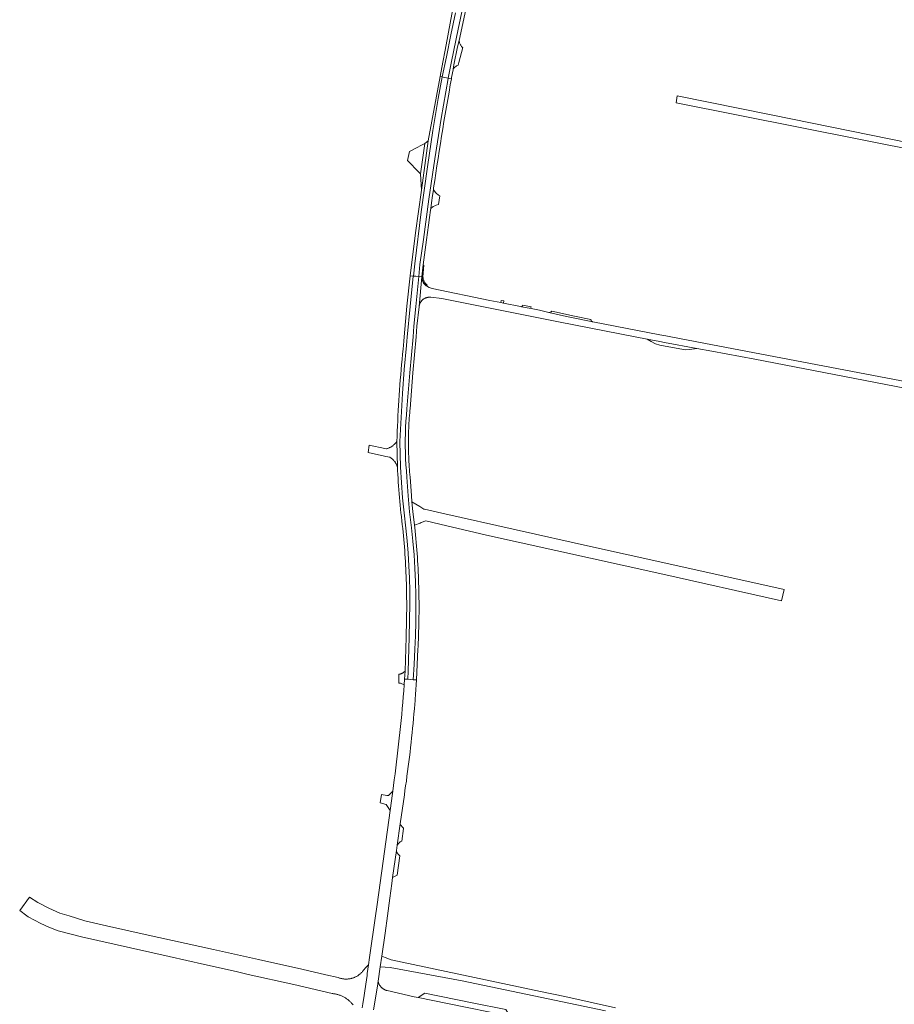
# Model space of a CAD drawing. Extents: x 146402 to 164798, y 455483 to 464134.
# Tile 166 of 256: x 157224 to 157601, y 458462 to 458887. Entities that reach past the tile are written whole.
import ezdxf

# ---------------------------------------------------------------- set-up
doc = ezdxf.new("R2010")
doc.units = 0
doc.header["$LTSCALE"] = 0.2
for name, color, linetype, lineweight in [('B-XX-VH-VERHARDING_ASFALT-GV', 252, 'CONTINUOUS', 18), ('B-XX-VH-VERHARDING_BETONSTRAATSTEEN-GV', 252, 'CONTINUOUS', 18), ('B-XX-VH-VERHARDING_FUNDERING_ZAND-GV', 252, 'CONTINUOUS', 18), ('B-XX-VH-VERHARDING_TEGEL-GV', 252, 'CONTINUOUS', 18)]:
    doc.layers.add(name, color=color, linetype=linetype, lineweight=lineweight)

msp = doc.modelspace()

# ---------------------------------------------------------------- linework, layer by layer
at = {"layer": 'B-XX-VH-VERHARDING_ASFALT-GV'}
for points in [[(157416.477, 458899.224), (157412.929, 458882.816), (157410.052, 458868.926), (157408.717, 458861.664), (157410.038, 458861.383), (157410.158, 458862.045), (157410.74, 458865.218), (157410.839, 458865.756), (157411.147, 458867.415), (157412.749, 458875.159), (157413.354, 458877.944), (157421.675, 458916.269)], [(157411.793, 458889.884), (157409.791, 458880.453), (157407.895, 458870.917), (157406.103, 458862.227), (157406.549, 458862.135), (157408.667, 458861.675), (157408.717, 458861.664), (157410.052, 458868.926), (157412.929, 458882.816), (157416.477, 458899.224)], [(157411.287, 458894.795), (157407.76, 458876.09), (157405.943, 458866.309), (157405.219, 458862.408), (157406.103, 458862.227), (157407.895, 458870.917), (157409.791, 458880.453), (157411.793, 458889.884)], [(157607.536, 458730.405), (157519.099, 458747.34), (157504.878, 458750), (157502.632, 458750.42), (157500, 458750.927), (157471.11, 458756.495), (157461.951, 458758.369), (157458.524, 458759.135), (157452.178, 458760.581), (157448.1, 458761.51), (157444.499, 458762.192), (157440.313, 458762.984), (157439.914, 458763.06), (157432.619, 458764.526), (157431.416, 458764.768), (157426.708, 458765.714), (157401.743, 458770.927), (157400.436, 458771.287), (157399.259, 458771.958), (157399.104, 458772.078), (157398.954, 458772.205), (157398.809, 458772.337), (157398.67, 458772.476), (157398.537, 458772.62), (157398.409, 458772.769), (157398.288, 458772.923), (157398.173, 458773.082), (157398.065, 458773.246), (157397.963, 458773.414), (157397.869, 458773.586), (157397.781, 458773.762), (157397.701, 458773.941), (157397.628, 458774.123), (157397.562, 458774.308), (157397.505, 458774.496), (157397.454, 458774.685), (157397.412, 458774.877), (157397.378, 458775.07), (157397.351, 458775.265), (157397.332, 458775.46), (157397.321, 458775.656), (157397.319, 458775.852), (157397.32, 458775.937), (157396.084, 458763.095), (157396.096, 458763.186), (157396.125, 458763.375), (157396.163, 458763.562), (157396.208, 458763.747), (157396.261, 458763.93), (157396.321, 458764.111), (157396.389, 458764.289), (157396.465, 458764.464), (157396.547, 458764.635), (157396.637, 458764.803), (157396.734, 458764.968), (157396.838, 458765.127), (157396.948, 458765.283), (157397.065, 458765.433), (157397.188, 458765.579), (157397.317, 458765.72), (157397.452, 458765.854), (157397.592, 458765.983), (157397.737, 458766.106), (157397.888, 458766.223), (157398.043, 458766.334), (157398.203, 458766.438), (157398.367, 458766.534), (157398.535, 458766.625), (157398.707, 458766.707), (157398.882, 458766.783), (157399.06, 458766.851), (157399.24, 458766.912), (157399.424, 458766.965), (157399.609, 458767.01), (157399.796, 458767.048), (157399.984, 458767.078), (157400.173, 458767.099), (157400.363, 458767.113), (157400.554, 458767.119), (157400.744, 458767.117), (157400.935, 458767.106), (157401.124, 458767.088), (157401.151, 458767.085), (157405.975, 458766.549), (157456.281, 458756.433), (157489.344, 458749.999), (157494.549, 458748.986), (157500, 458747.925), (157502.114, 458747.514), (157516.109, 458744.966), (157522.466, 458743.808), (157541.041, 458740.294), (157605.843, 458727.854)], [(157376.47, 458459.47), (157378.07, 458469.72), (157378.376, 458471.811), (157379.29, 458478.05), (157379.99, 458482.6), (157381.38, 458492.487), (157382.437, 458500), (157383.49, 458507.69), (157384.27, 458514.03), (157384.636, 458516.601), (157386.288, 458528.211), (157386.611, 458530.479), (157387.936, 458539.783), (157389.72, 458552.32), (157389.984, 458554.075), (157390.286, 458556.143), (157390.582, 458558.212), (157390.869, 458560.282), (157391.148, 458562.354), (157391.419, 458564.426), (157391.683, 458566.5), (157391.938, 458568.574), (157392.186, 458570.65), (157392.425, 458572.726), (157392.657, 458574.803), (157392.88, 458576.881), (157393.096, 458578.96), (157393.304, 458581.04), (157393.504, 458583.121), (157393.696, 458585.202), (157393.879, 458587.284), (157394.055, 458589.367), (157394.223, 458591.45), (157394.336, 458592.91), (157394.383, 458593.534), (157394.535, 458595.619), (157394.679, 458597.704), (157394.815, 458599.79), (157394.943, 458601.876), (157393.587, 458601.979), (157392.351, 458602.073), (157391.184, 458602.172), (157389.837, 458602.263), (157389.709, 458599.755), (157389.498, 458597.188), (157389.28, 458594.622), (157389.053, 458592.056), (157388.818, 458589.491), (157388.576, 458586.927), (157388.325, 458584.364), (157388.067, 458581.801), (157387.8, 458579.24), (157387.526, 458576.679), (157387.244, 458574.119), (157386.953, 458571.559), (157386.655, 458569.001), (157386.349, 458566.444), (157386.035, 458563.887), (157385.713, 458561.332), (157385.383, 458558.778), (157385.045, 458556.224), (157384.714, 458553.785), (157384.699, 458553.672), (157384.578, 458552.794), (157383.571, 458545.495), (157378.69, 458510.135), (157377.83, 458503.9), (157377.28, 458500), (157374.728, 458482.089), (157374.169, 458478.911), (157373.73, 458475.05), (157373.635, 458474.328), (157373.13, 458470.492), (157372.517, 458466.564), (157372.378, 458465.674), (157371.813, 458462.056), (157371.533, 458460.279)], [(157371.533, 458460.279), (157371.813, 458462.056), (157372.378, 458465.674), (157372.517, 458466.564), (157373.13, 458470.492), (157373.635, 458474.328), (157373.73, 458475.05), (157374.169, 458478.911), (157372.593, 458477.276), (157372.45, 458477.043), (157372.3, 458476.815), (157372.144, 458476.591), (157371.981, 458476.372), (157371.812, 458476.157), (157371.637, 458475.948), (157371.455, 458475.744), (157371.268, 458475.545), (157371.075, 458475.352), (157370.876, 458475.165), (157370.672, 458474.983), (157370.463, 458474.808), (157370.249, 458474.639), (157370.029, 458474.476), (157369.805, 458474.319), (157369.577, 458474.17), (157369.344, 458474.026), (157369.108, 458473.89), (157368.867, 458473.761), (157368.623, 458473.639), (157368.375, 458473.524), (157368.124, 458473.417), (157367.87, 458473.317), (157367.613, 458473.224), (157367.354, 458473.139), (157367.092, 458473.061), (157366.828, 458472.992), (157366.562, 458472.93), (157366.294, 458472.876), (157366.025, 458472.829), (157365.755, 458472.791), (157365.483, 458472.76), (157365.211, 458472.738), (157364.938, 458472.723), (157364.665, 458472.717), (157364.392, 458472.718), (157364.119, 458472.728), (157363.847, 458472.745), (157363.575, 458472.771), (157363.304, 458472.804), (157363.034, 458472.845), (157362.765, 458472.894), (157362.498, 458472.952), (157362.233, 458473.016), (157361.97, 458473.089), (157361.709, 458473.169), (157361.45, 458473.257), (157361.194, 458473.352), (157361.137, 458473.375), (157355.764, 458474.563), (157345.415, 458476.948), (157326.769, 458481.188), (157307.307, 458485.474), (157277.849, 458491.964), (157261.139, 458495.761), (157251.792, 458497.843), (157244.907, 458500), (157240.994, 458501.226), (157236.166, 458503.328), (157231.375, 458505.81), (157227.865, 458508.124), (157223.587, 458502.277), (157226.728, 458500), (157227.262, 458499.613), (157232.659, 458496.729), (157236.178, 458495.151), (157240.247, 458493.511), (157250.27, 458490.892), (157271.422, 458486.223), (157288.139, 458482.439), (157303.383, 458479), (157317.135, 458475.914), (157322.286, 458474.758), (157341.942, 458470.377), (157358.506, 458466.48), (157358.826, 458466.449), (157359.144, 458466.41), (157359.462, 458466.363), (157359.779, 458466.308), (157360.094, 458466.246), (157360.407, 458466.175), (157360.718, 458466.097), (157361.028, 458466.011), (157361.335, 458465.917), (157361.64, 458465.816), (157361.942, 458465.707), (157362.241, 458465.591), (157362.538, 458465.467), (157362.831, 458465.336), (157363.121, 458465.197), (157363.407, 458465.052), (157363.689, 458464.899), (157363.968, 458464.739), (157364.243, 458464.573), (157364.513, 458464.399), (157364.779, 458464.219), (157365.04, 458464.033), (157365.297, 458463.84), (157365.549, 458463.641), (157365.796, 458463.435), (157366.037, 458463.223), (157366.273, 458463.006), (157366.504, 458462.782), (157366.729, 458462.553), (157366.948, 458462.319), (157367.162, 458462.078), (157367.369, 458461.833), (157367.57, 458461.583)]]:
    msp.add_lwpolyline(points, dxfattribs=at)
for points in [[(157406.103, 458862.227), (157405.219, 458862.408), (157400.072, 458834.698), (157397.194, 458813.36), (157394.517, 458794.899), (157392.221, 458776.386), (157393.565, 458776.258), (157393.735, 458776.263), (157394.235, 458781.502), (157397.051, 458803.96), (157399.732, 458823.412), (157402.047, 458839.132), (157404.392, 458852.956)], [(157406.549, 458862.135), (157406.103, 458862.227), (157404.392, 458852.956), (157402.047, 458839.132), (157399.732, 458823.412), (157397.051, 458803.96), (157394.235, 458781.502), (157393.735, 458776.263), (157394.652, 458776.172), (157395.975, 458776.055), (157396.47, 458781.236), (157398.017, 458792.075), (157400.337, 458809.511), (157402.892, 458826.913), (157405.682, 458844.28), (157408.707, 458861.607), (157408.717, 458861.664), (157408.667, 458861.675)], [(157410.038, 458861.383), (157408.717, 458861.664), (157408.707, 458861.607), (157405.682, 458844.28), (157402.892, 458826.913), (157400.337, 458809.511), (157398.017, 458792.075), (157396.47, 458781.236), (157395.975, 458776.055), (157397.32, 458775.937), (157397.811, 458781.076), (157399.354, 458791.887), (157399.762, 458795.088), (157400.178, 458798.288), (157400.602, 458801.487), (157401.033, 458804.685), (157401.129, 458805.381), (157401.473, 458807.882), (157401.921, 458811.078), (157402.265, 458813.489), (157402.376, 458814.272), (157402.84, 458817.466), (157403.311, 458820.658), (157403.79, 458823.849), (157404.277, 458827.039), (157404.773, 458830.228), (157405.276, 458833.416), (157405.786, 458836.602), (157406.305, 458839.787), (157406.832, 458842.971), (157407.367, 458846.153), (157407.909, 458849.334), (157408.459, 458852.514), (157409.018, 458855.692), (157409.584, 458858.869)], [(157393.565, 458776.258), (157392.221, 458776.386), (157390.823, 458763.203), (157389.618, 458750), (157389.472, 458748.2), (157389.327, 458746.4), (157389.152, 458744.668), (157388.935, 458742.462), (157388.727, 458740.255), (157388.527, 458738.047), (157388.335, 458735.838), (157388.15, 458733.629), (157387.974, 458731.419), (157387.806, 458729.209), (157387.646, 458726.998), (157387.493, 458724.786), (157387.349, 458722.574), (157387.212, 458720.361), (157387.084, 458718.148), (157386.963, 458715.935), (157386.851, 458713.721), (157386.747, 458711.506), (157386.65, 458709.291), (157386.562, 458707.076), (157386.481, 458704.861), (157386.753, 458693.696), (157386.824, 458692.288), (157386.916, 458690.616), (157387.016, 458688.944), (157387.124, 458687.273), (157387.239, 458685.602), (157387.363, 458683.932), (157387.495, 458682.262), (157387.635, 458680.593), (157387.782, 458678.925), (157387.938, 458677.257), (157388.102, 458675.59), (157388.273, 458673.924), (157388.335, 458673.351), (157388.453, 458672.259), (157388.64, 458670.595), (157388.836, 458668.931), (157389.039, 458667.269), (157389.199, 458665.692), (157389.352, 458664.115), (157389.496, 458662.537), (157389.632, 458660.958), (157389.761, 458659.379), (157389.881, 458657.799), (157389.994, 458656.218), (157390.098, 458654.637), (157390.195, 458653.055), (157390.283, 458651.473), (157390.364, 458649.89), (157390.436, 458648.307), (157390.501, 458646.724), (157390.557, 458645.14), (157390.606, 458643.556), (157390.646, 458641.972), (157390.679, 458640.387), (157390.704, 458638.803), (157390.72, 458637.218), (157390.729, 458635.634), (157390.73, 458634.883), (157390.515, 458620.268), (157390.009, 458605.661), (157389.837, 458602.263), (157391.184, 458602.172), (157391.358, 458605.603), (157391.865, 458620.235), (157392.08, 458634.891), (157392.031, 458640.317), (157391.888, 458645.742), (157391.652, 458651.164), (157391.322, 458656.581), (157390.899, 458661.991), (157390.383, 458667.393), (157389.626, 458673.967), (157388.993, 458680.553), (157388.485, 458687.151), (157388.102, 458693.757), (157387.832, 458704.843), (157388.279, 458715.221), (157388.901, 458725.589), (157389.699, 458735.946), (157390.672, 458746.287), (157390.817, 458748.088), (157390.963, 458749.883), (157392.167, 458763.071)], [(157394.652, 458776.172), (157393.735, 458776.263), (157393.565, 458776.258), (157392.167, 458763.071), (157390.963, 458749.883), (157390.817, 458748.088), (157390.672, 458746.287), (157389.699, 458735.946), (157388.901, 458725.589), (157388.279, 458715.221), (157387.832, 458704.843), (157388.102, 458693.757), (157388.485, 458687.151), (157388.993, 458680.553), (157389.626, 458673.967), (157390.383, 458667.393), (157390.899, 458661.991), (157391.322, 458656.581), (157391.652, 458651.164), (157391.888, 458645.742), (157392.031, 458640.317), (157392.08, 458634.891), (157391.865, 458620.235), (157391.358, 458605.603), (157391.184, 458602.172), (157392.351, 458602.073), (157393.587, 458601.979), (157393.948, 458608.553), (157394.218, 458615.141), (157394.491, 458620.964), (157394.658, 458626.79), (157394.72, 458632.619), (157394.676, 458638.448), (157394.526, 458644.275), (157394.271, 458650.099), (157393.911, 458655.917), (157393.445, 458661.727), (157392.874, 458667.528), (157391.98, 458674.401), (157391.402, 458681.361), (157390.858, 458689.4), (157390.621, 458692.078), (157390.431, 458694.761), (157390.288, 458697.446), (157390.192, 458700.133), (157390.142, 458702.821), (157390.14, 458705.51), (157390.184, 458708.199), (157390.275, 458710.886), (157390.413, 458713.572), (157390.598, 458716.254), (157390.829, 458718.933), (157392.062, 458734.532), (157393.472, 458750.074), (157393.78, 458754.665), (157394.731, 458763.138), (157395.975, 458776.055)], [(157397.32, 458775.937), (157395.975, 458776.055), (157394.731, 458763.138), (157393.78, 458754.665), (157393.472, 458750.074), (157392.062, 458734.532), (157390.829, 458718.933), (157390.598, 458716.254), (157390.413, 458713.572), (157390.275, 458710.886), (157390.184, 458708.199), (157390.14, 458705.51), (157390.142, 458702.821), (157390.192, 458700.133), (157390.288, 458697.446), (157390.431, 458694.761), (157390.621, 458692.078), (157390.858, 458689.4), (157391.402, 458681.361), (157391.98, 458674.401), (157392.874, 458667.528), (157393.445, 458661.727), (157393.911, 458655.917), (157394.271, 458650.099), (157394.526, 458644.275), (157394.676, 458638.448), (157394.72, 458632.619), (157394.658, 458626.79), (157394.491, 458620.964), (157394.218, 458615.141), (157393.948, 458608.553), (157393.587, 458601.979), (157394.943, 458601.876), (157395.296, 458608.488), (157395.568, 458615.104), (157395.633, 458616.317), (157395.713, 458617.922), (157395.785, 458619.527), (157395.849, 458621.133), (157395.904, 458622.738), (157395.952, 458624.344), (157395.992, 458625.951), (157396.023, 458627.557), (157396.047, 458629.164), (157396.063, 458630.77), (157396.071, 458632.377), (157396.07, 458633.984), (157396.062, 458635.591), (157396.046, 458637.197), (157396.021, 458638.804), (157395.989, 458640.411), (157395.949, 458642.017), (157395.901, 458643.623), (157395.844, 458645.229), (157395.78, 458646.834), (157395.708, 458648.439), (157395.628, 458650.044), (157395.539, 458651.648), (157395.443, 458653.252), (157395.339, 458654.856), (157395.227, 458656.459), (157395.106, 458658.061), (157394.978, 458659.662), (157394.842, 458661.263), (157394.698, 458662.864), (157394.546, 458664.463), (157394.386, 458666.062), (157394.218, 458667.66), (157394.089, 458668.652), (157393.323, 458674.544), (157392.97, 458678.789), (157392.748, 458681.463), (157392.206, 458689.478), (157392.103, 458690.581), (157392.008, 458691.685), (157391.92, 458692.789), (157391.841, 458693.894), (157391.77, 458694.999), (157391.707, 458696.106), (157391.651, 458697.212), (157391.604, 458698.319), (157391.565, 458699.426), (157391.534, 458700.533), (157391.51, 458701.641), (157391.495, 458702.748), (157391.488, 458703.856), (157391.488, 458704.964), (157391.497, 458706.072), (157391.514, 458707.179), (157391.538, 458708.287), (157391.571, 458709.394), (157391.612, 458710.501), (157391.66, 458711.608), (157391.717, 458712.714), (157391.782, 458713.82), (157391.854, 458714.926), (157391.935, 458716.031), (157392.024, 458717.135), (157392.12, 458718.238), (157392.177, 458718.848), (157393.407, 458734.416), (157394.818, 458749.968), (157395.125, 458754.544), (157396.074, 458762.997), (157396.084, 458763.095)]]:
    msp.add_lwpolyline(points, close=True, dxfattribs=at)
at = {"layer": 'B-XX-VH-VERHARDING_BETONSTRAATSTEEN-GV'}
for points in [[(157413.385, 458877.723), (157413.354, 458877.944), (157412.749, 458875.159), (157411.147, 458867.415), (157410.839, 458865.756), (157411.038, 458865.976), (157411.258, 458866.194), (157411.488, 458866.401), (157411.729, 458866.596), (157411.98, 458866.778), (157412.24, 458866.947), (157412.508, 458867.102), (157412.784, 458867.243), (157412.981, 458867.332), (157413.326, 458868.403), (157414.93, 458874.863), (157414.803, 458874.983), (157414.607, 458875.19), (157414.423, 458875.407), (157414.252, 458875.635), (157414.093, 458875.872), (157413.948, 458876.117), (157413.817, 458876.37), (157413.701, 458876.63), (157413.599, 458876.897), (157413.512, 458877.168), (157413.441, 458877.444)], [(157396.686, 458820.371), (157398.53, 458833.409), (157396.598, 458832.437), (157395.509, 458831.889), (157391.914, 458830.08), (157391.057, 458826.169), (157396.171, 458820.902)], [(157397.194, 458813.36), (157400.072, 458834.698), (157398.53, 458833.409), (157396.686, 458820.371)], [(157403.343, 458812.22), (157402.265, 458813.489), (157401.921, 458811.078), (157401.473, 458807.882), (157401.129, 458805.381), (157402.224, 458806.211), (157402.838, 458806.498), (157403.517, 458806.816), (157404.537, 458807.074), (157405.098, 458810.871), (157404.513, 458811.187), (157403.537, 458812.049)], [(157398.195, 458780.992), (157397.811, 458781.076), (157397.32, 458775.937), (157397.319, 458775.852), (157397.321, 458775.656), (157397.332, 458775.46), (157397.351, 458775.265), (157397.378, 458775.07), (157397.412, 458774.877), (157397.454, 458774.685), (157397.505, 458774.496), (157397.562, 458774.308), (157397.628, 458774.123), (157397.701, 458773.941), (157397.781, 458773.762), (157397.869, 458773.586), (157397.963, 458773.414), (157398.065, 458773.246), (157398.173, 458773.082), (157398.288, 458772.923), (157398.409, 458772.769), (157398.537, 458772.62), (157398.67, 458772.476), (157398.809, 458772.337), (157398.954, 458772.205), (157399.104, 458772.078), (157399.259, 458771.958), (157399.534, 458772.354), (157399.385, 458772.474), (157399.242, 458772.599), (157399.104, 458772.731), (157398.971, 458772.868), (157398.881, 458772.969), (157398.845, 458773.011), (157398.724, 458773.159), (157398.61, 458773.312), (157398.503, 458773.469), (157398.402, 458773.631), (157398.308, 458773.797), (157398.22, 458773.966), (157398.141, 458774.14), (157398.068, 458774.316), (157398.003, 458774.495), (157397.946, 458774.677), (157397.896, 458774.861), (157397.854, 458775.047), (157397.82, 458775.235), (157397.793, 458775.424), (157397.775, 458775.614), (157397.764, 458775.804), (157397.762, 458775.939)], [(157432.672, 458765.486), (157431.603, 458765.716), (157431.416, 458764.768), (157432.619, 458764.526)], [(157444.473, 458762.941), (157440.939, 458763.703), (157440.729, 458763.399), (157440.313, 458762.984), (157444.499, 458762.192), (157444.373, 458762.458), (157444.373, 458762.697)], [(157463.186, 458758.906), (157453.376, 458761.022), (157453.093, 458760.791), (157452.178, 458760.581), (157458.524, 458759.135), (157461.951, 458758.369), (157471.11, 458756.495), (157471.023, 458756.517), (157470.938, 458756.548), (157470.856, 458756.585), (157470.778, 458756.63), (157470.703, 458756.681), (157470.634, 458756.739), (157470.571, 458756.803), (157470.513, 458756.872), (157470.461, 458756.946), (157470.416, 458757.024), (157470.379, 458757.106), (157470.348, 458757.19), (157470.326, 458757.278), (157470.311, 458757.367), (157470.304, 458757.457), (157470.305, 458757.502)], [(157500, 458747.925), (157494.549, 458748.986), (157496.265, 458748.028), (157498.166, 458746.966), (157500, 458746.399), (157510.251, 458744.472), (157511.298, 458744.429), (157512.908, 458744.547), (157516.109, 458744.966), (157502.114, 458747.514)], [(157386.753, 458693.696), (157386.481, 458704.861), (157386.328, 458704.651), (157386.169, 458704.445), (157386.004, 458704.245), (157385.833, 458704.049), (157385.655, 458703.859), (157385.473, 458703.675), (157385.284, 458703.496), (157385.09, 458703.323), (157384.891, 458703.156), (157384.686, 458702.996), (157384.477, 458702.841), (157384.263, 458702.694), (157384.045, 458702.553), (157383.823, 458702.418), (157383.596, 458702.291), (157383.366, 458702.171), (157383.132, 458702.058), (157382.894, 458701.952), (157382.654, 458701.853), (157382.411, 458701.762), (157382.165, 458701.678), (157382.148, 458701.673), (157382.072, 458701.649), (157381.366, 458701.797), (157374.48, 458703.23), (157374.12, 458700), (157381.125, 458698.537), (157381.75, 458698.407), (157383.41, 458698.061), (157383.615, 458697.937), (157383.817, 458697.807), (157384.014, 458697.67), (157384.206, 458697.526), (157384.393, 458697.377), (157384.575, 458697.22), (157384.752, 458697.058), (157384.923, 458696.891), (157385.089, 458696.717), (157385.249, 458696.538), (157385.402, 458696.354), (157385.55, 458696.165), (157385.691, 458695.971), (157385.825, 458695.773), (157385.953, 458695.57), (157386.074, 458695.363), (157386.188, 458695.152), (157386.295, 458694.937), (157386.395, 458694.719), (157386.487, 458694.498), (157386.572, 458694.273), (157386.65, 458694.047), (157386.72, 458693.817)], [(157396.383, 458676.716), (157392.97, 458678.789), (157393.323, 458674.544), (157394.089, 458668.652), (157396.551, 458669.592), (157397.043, 458669.78), (157398.951, 458670.509), (157398.986, 458670.501), (157404.988, 458669.089), (157425.175, 458664.341), (157500, 458647.775), (157552.672, 458635.993), (157553.742, 458640.857), (157500, 458652.879), (157470.151, 458659.497), (157405.984, 458673.883), (157398.361, 458675.592), (157398.159, 458675.637), (157396.891, 458676.408)], [(157389.837, 458602.263), (157390.009, 458605.661), (157389.901, 458605.534), (157389.787, 458605.413), (157389.668, 458605.297), (157389.543, 458605.187), (157389.412, 458605.084), (157389.277, 458604.986), (157389.138, 458604.895), (157388.994, 458604.812), (157388.847, 458604.734), (157388.695, 458604.665), (157388.541, 458604.602), (157388.384, 458604.547), (157388.224, 458604.5), (157388.063, 458604.46), (157387.899, 458604.429), (157387.735, 458604.405), (157387.569, 458604.389), (157387.403, 458604.381), (157387.319, 458604.38), (157387.387, 458600.541), (157388.012, 458600.422), (157389.709, 458599.755)], [(157384.699, 458553.672), (157384.714, 458553.785), (157382.836, 458552.012), (157382.141, 458552.013), (157379.864, 458552.473), (157379.292, 458548.764), (157381.852, 458548.151), (157383.571, 458545.495), (157384.578, 458552.794)], [(157388.074, 458539.519), (157387.936, 458539.783), (157386.611, 458530.479), (157386.706, 458530.642), (157386.852, 458530.86), (157387.012, 458531.069), (157387.183, 458531.268), (157387.367, 458531.456), (157387.561, 458531.633), (157387.766, 458531.798), (157387.98, 458531.95), (157388.204, 458532.088), (157388.435, 458532.213), (157388.659, 458532.316), (157389.404, 458537.779), (157389.325, 458537.855), (157389.085, 458538.107), (157388.963, 458538.248), (157388.858, 458538.37), (157388.642, 458538.644), (157388.439, 458538.927), (157388.25, 458539.219)], [(157386.304, 458528.139), (157386.288, 458528.211), (157384.636, 458516.601), (157386.112, 458517.355), (157386.655, 458517.632), (157387.793, 458525.977), (157387.605, 458526.117), (157387.418, 458526.276), (157387.243, 458526.446), (157387.078, 458526.628), (157386.927, 458526.82), (157386.788, 458527.021), (157386.662, 458527.231), (157386.55, 458527.449), (157386.453, 458527.674), (157386.371, 458527.904)], [(157419.014, 458462.452), (157398.531, 458466.591), (157395.73, 458464.726), (157408.326, 458462.17), (157435.346, 458456.732), (157433.529, 458459.526)]]:
    msp.add_lwpolyline(points, close=True, dxfattribs=at)
msp.add_lwpolyline([(157435.346, 458456.732), (157408.326, 458462.17), (157395.73, 458464.726), (157393.946, 458465.089), (157382.256, 458467.748), (157382.11, 458467.788), (157381.913, 458467.848), (157381.718, 458467.916), (157381.589, 458467.967), (157381.527, 458467.992), (157381.338, 458468.075), (157381.153, 458468.166), (157380.972, 458468.263), (157380.794, 458468.367), (157380.621, 458468.479), (157380.452, 458468.597), (157380.287, 458468.721), (157380.128, 458468.851), (157379.974, 458468.988), (157379.825, 458469.131), (157379.682, 458469.279), (157379.545, 458469.433), (157379.414, 458469.592), (157379.289, 458469.756), (157379.171, 458469.924), (157379.059, 458470.097), (157378.954, 458470.275), (157378.856, 458470.456), (157378.765, 458470.641), (157378.681, 458470.829), (157378.605, 458471.02), (157378.536, 458471.214), (157378.475, 458471.411), (157378.422, 458471.61), (157378.376, 458471.811), (157378.07, 458469.72), (157376.47, 458459.47)], dxfattribs=at)
at = {"layer": 'B-XX-VH-VERHARDING_FUNDERING_ZAND-GV'}
msp.add_lwpolyline([(157480.964, 458460.334), (157458.999, 458465.126), (157448.576, 458467.314), (157384.03, 458481.09), (157381.372, 458482.084), (157379.99, 458482.6), (157379.29, 458478.05), (157383.54, 458477.74), (157414.697, 458471.965), (157476.538, 458459.064)], dxfattribs=at)
at = {"layer": 'B-XX-VH-VERHARDING_TEGEL-GV'}
msp.add_lwpolyline([(157548.221, 458845.889), (157507.559, 458854.116), (157507.193, 458851.035), (157667.813, 458819.033), (157701.967, 458812.042), (157746.658, 458802.894), (157749.06, 458802.268), (157752.012, 458801.498), (157797.123, 458791.576), (157799.584, 458791.055), (157800.773, 458793.953), (157798.486, 458794.515), (157757.079, 458803.643), (157749.74, 458805.329), (157748.246, 458805.672), (157701.376, 458814.992), (157633.813, 458828.426)], close=True, dxfattribs=at)

doc.saveas('drawing.dxf')
